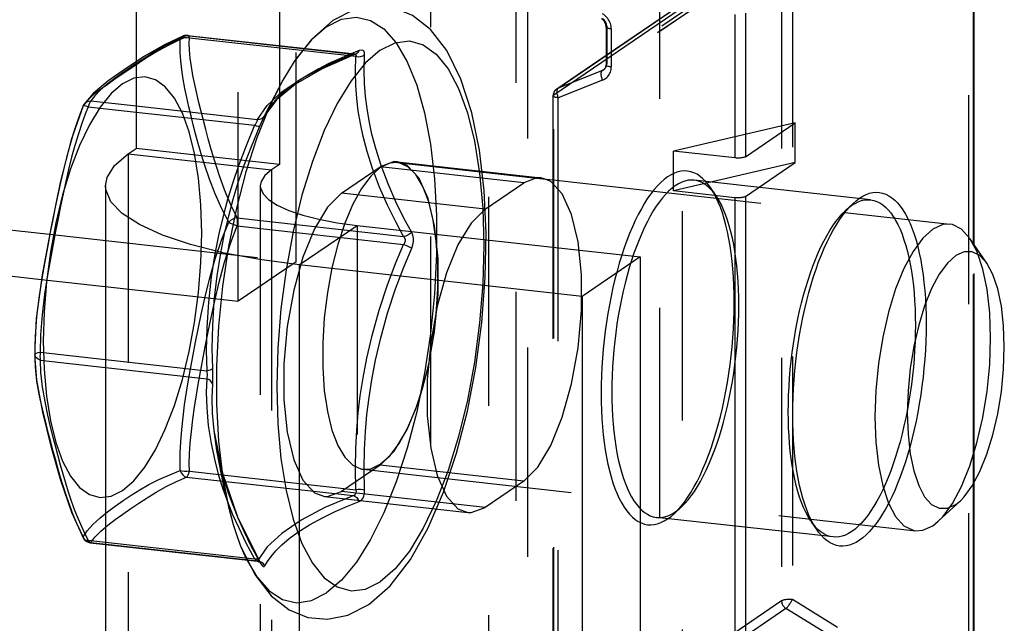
# Model space of a CAD drawing. Header units: inches. Extents: x 0 to 58.6, y -0.2 to 37.9.
# Tile 52 of 66: x 55.854 to 57.372, y 3.048 to 3.978. Entities that reach past the tile are written whole.
import ezdxf

# ---------------------------------------------------------------- set-up
doc = ezdxf.new("R2010")
doc.units = ezdxf.units.IN
doc.header["$LTSCALE"] = 3.224138
doc.header["$MEASUREMENT"] = 0
doc.linetypes.add('HIDDEN', pattern=[0.2, 0.1, -0.1])
doc.layers.get('0').update_dxf_attribs({"linetype": 'CONTINUOUS'})
doc.layers.add('DEFAULT_2', color=8, linetype='HIDDEN')

msp = doc.modelspace()

# ---------------------------------------------------------------- linework, layer by layer
at = {"color": 7, "linetype": 'CONTINUOUS'}
for p, q in [((57.3239, 3.6332), (57.3239, 4.3931)), ((57.3248, 3.6318), (57.3248, 4.3944)), ((56.2543, 4.3133), (56.2543, 3.7553)), ((56.956, 3.9864), (56.956, 3.7652)), ((56.9726, 3.9884), (56.9726, 3.7671)), ((56.7576, 3.9672), (56.7576, 3.9089)), ((56.7655, 3.964), (56.7655, 3.9056)), ((56.6815, 3.8716), (56.7576, 3.9235)), ((56.6835, 3.8726), (56.7576, 3.9232)), ((56.7552, 3.9022), (56.7519, 3.9)), ((56.7519, 3.9), (56.6835, 3.8726)), ((56.7523, 3.8851), (56.6839, 3.8578)), ((55.9669, 3.8647), (55.9525, 3.8474)), ((56.6759, 3.6275), (56.6759, 3.861)), ((56.6839, 3.6267), (56.6839, 3.8578)), ((55.9516, 3.8457), (55.9525, 3.8474)), ((55.9522, 3.8459), (55.9516, 3.8457)), ((55.9525, 3.8474), (55.9535, 3.8488)), ((55.9525, 3.8474), (55.9525, 3.8474)), ((55.9593, 3.8441), (56.0331, 3.8358)), ((55.9634, 3.853), (56.0331, 3.8453)), ((56.9726, 3.7671), (57.0491, 3.8193)), ((57.0491, 3.758), (57.0491, 3.8193)), ((56.2543, 3.7553), (56.0331, 3.7799)), ((56.0207, 3.7714), (56.2419, 3.7468)), ((56.956, 3.7652), (56.8614, 3.7757)), ((56.8614, 3.7144), (56.8614, 3.7757)), ((54.9584, 3.7522), (55.8998, 3.6474)), ((56.2543, 3.7553), (56.2419, 3.7468)), ((57.0491, 3.758), (56.8614, 3.7144)), ((56.9726, 3.7058), (57.0491, 3.758)), ((56.2419, 3.7468), (56.2419, 3.6979)), ((56.6522, 3.7349), (56.6307, 3.7269)), ((56.6503, 3.7342), (56.6759, 3.7313)), ((56.6572, 3.7347), (56.6522, 3.7349)), ((56.662, 3.7329), (56.6572, 3.7347)), ((56.571, 3.6862), (56.6307, 3.7269)), ((56.956, 3.7039), (56.8614, 3.7144)), ((56.956, 3.7039), (56.956, 2.4836)), ((56.9726, 3.7058), (56.9726, 2.4855)), ((57.1258, 3.6812), (57.2876, 3.6632)), ((56.2844, 3.6002), (56.3737, 3.6612)), ((56.3737, 3.6612), (56.8102, 3.6126)), ((57.3447, 3.6028), (57.3184, 3.6412)), ((56.8102, 3.6126), (56.7209, 3.5516)), ((56.8102, 3.6126), (56.8102, 2.5824)), ((55.8768, 3.4738), (55.8767, 3.4639)), ((55.8767, 3.4639), (55.8768, 3.4554)), ((55.8768, 3.4738), (55.8768, 3.4622)), ((55.8768, 3.4738), (55.8768, 3.4738)), ((55.8768, 3.4622), (55.8775, 3.4633)), ((55.8768, 3.4622), (55.8768, 3.4555)), ((55.8854, 3.4656), (55.9859, 3.4545)), ((55.8768, 3.4555), (55.8768, 3.4555)), ((55.8854, 3.4534), (55.9859, 3.4422)), ((57.3248, 2.8916), (57.3248, 3.2647)), ((57.3239, 2.8903), (57.3239, 3.2629)), ((57.3039, 3.2366), (57.2698, 3.2049)), ((57.2967, 3.2308), (57.3039, 3.2367)), ((57.0731, 3.2083), (57.2349, 3.1903)), ((57.2612, 3.198), (57.2698, 3.2049)), ((55.9593, 3.1757), (55.9859, 3.1727)), ((55.962, 3.1719), (55.9859, 3.1693))]:
    msp.add_line(p, q, dxfattribs=at)
at = {"color": 3, "linetype": 'CONTINUOUS'}
for p, q in [((56.0331, 4.3379), (56.0331, 3.7799)), ((56.0207, 3.7714), (56.0331, 3.7799)), ((55.9859, 3.7222), (55.9859, 2.692)), ((54.9584, 3.6813), (55.8874, 3.5778)), ((56.7209, 3.5516), (56.2844, 3.6002)), ((56.2844, 3.6002), (56.2844, 2.57)), ((56.7209, 3.5516), (56.7209, 2.5214))]:
    msp.add_line(p, q, dxfattribs=at)
at = {"color": 8, "linetype": 'HIDDEN'}
for p, q in [((57.1654, 3.7006), (56.8933, 3.7309)), ((57.1075, 3.1807), (56.8354, 3.211))]:
    msp.add_line(p, q, dxfattribs=at)
at = {"color": 7, "linetype": 'CONTINUOUS'}
for points in [[(56.7576, 3.9672), (56.7575, 3.9684), (56.7573, 3.9696), (56.7571, 3.9708), (56.7567, 3.972), (56.7562, 3.9732), (56.7556, 3.9744), (56.7549, 3.9755), (56.7542, 3.9765), (56.7533, 3.9775), (56.7524, 3.9784), (56.7514, 3.9792), (56.7504, 3.9799)], [(56.7655, 3.964), (56.7655, 3.9661), (56.7652, 3.9682), (56.7648, 3.9703), (56.7642, 3.9724), (56.7634, 3.9744), (56.7625, 3.9764), (56.7614, 3.9783), (56.7602, 3.9801), (56.7589, 3.9818), (56.7574, 3.9834), (56.7558, 3.9849), (56.7541, 3.9862), (56.7523, 3.9874)], [(56.7655, 3.964), (56.7643, 3.9641), (56.7632, 3.9643), (56.7621, 3.9645), (56.7611, 3.9648), (56.7603, 3.9651), (56.7595, 3.9654), (56.7589, 3.9657), (56.7583, 3.966), (56.7579, 3.9664), (56.7577, 3.9667), (56.7576, 3.9671), (56.7576, 3.9672)], [(56.0331, 3.9106), (56.0242, 3.9046), (56.0121, 3.8962), (56.0001, 3.8876), (55.9884, 3.8787), (55.9779, 3.8697), (55.9692, 3.8609), (55.9634, 3.853)], [(56.0331, 3.9135), (56.0167, 3.9027), (55.9895, 3.8834), (55.9669, 3.8647)], [(56.7523, 3.8851), (56.7541, 3.8859), (56.7558, 3.8869), (56.7574, 3.888), (56.7589, 3.8893), (56.7602, 3.8907), (56.7614, 3.8923), (56.7625, 3.8939), (56.7634, 3.8957), (56.7642, 3.8976), (56.7648, 3.8995), (56.7652, 3.9015), (56.7655, 3.9036), (56.7655, 3.9056)], [(56.7539, 3.901), (56.7548, 3.9017), (56.7556, 3.9026), (56.7562, 3.9035), (56.7567, 3.9045), (56.7571, 3.9055), (56.7573, 3.9066), (56.7575, 3.9077), (56.7576, 3.9089)], [(56.7576, 3.9089), (56.7576, 3.9088), (56.7577, 3.9084), (56.7579, 3.9081), (56.7583, 3.9077), (56.7589, 3.9074), (56.7595, 3.907), (56.7603, 3.9067), (56.7611, 3.9065), (56.7621, 3.9062), (56.7632, 3.906), (56.7643, 3.9058), (56.7655, 3.9056)], [(56.7523, 3.8851), (56.7518, 3.8863), (56.7514, 3.8876), (56.751, 3.8888), (56.7506, 3.8901), (56.7504, 3.8913), (56.7502, 3.8925), (56.7501, 3.8937), (56.75, 3.8948), (56.7501, 3.8958), (56.7502, 3.8968), (56.7504, 3.8976), (56.7507, 3.8984), (56.751, 3.899), (56.7514, 3.8995), (56.7519, 3.9)], [(56.7519, 3.9), (56.7528, 3.9004), (56.7536, 3.9008), (56.7539, 3.901)], [(56.6815, 3.8716), (56.6805, 3.8708), (56.6795, 3.8699), (56.6787, 3.869), (56.6779, 3.8679), (56.6773, 3.8668), (56.6768, 3.8656), (56.6764, 3.8643), (56.6761, 3.863), (56.676, 3.8617), (56.6759, 3.861)], [(56.6815, 3.8716), (56.6824, 3.8721), (56.6835, 3.8726)], [(56.6835, 3.8726), (56.683, 3.8722), (56.6826, 3.8717), (56.6822, 3.871), (56.682, 3.8703), (56.6818, 3.8694), (56.6817, 3.8685), (56.6816, 3.8675), (56.6816, 3.8664), (56.6818, 3.8652), (56.6819, 3.864), (56.6822, 3.8628), (56.6825, 3.8615), (56.6829, 3.8603), (56.6834, 3.859), (56.6839, 3.8578)], [(56.6839, 3.8578), (56.6827, 3.8579), (56.6816, 3.8581), (56.6805, 3.8583), (56.6795, 3.8586), (56.6786, 3.8589), (56.6779, 3.8592), (56.6772, 3.8595), (56.6767, 3.8598), (56.6763, 3.8602), (56.6761, 3.8605), (56.6759, 3.8609), (56.6759, 3.861)], [(55.9516, 3.8457), (55.9331, 3.7933), (55.9162, 3.7274), (55.9014, 3.6563), (55.8883, 3.5848), (55.8792, 3.5175), (55.8768, 3.4738)], [(55.9593, 3.8441), (55.9547, 3.8326), (55.9495, 3.8185), (55.944, 3.8023), (55.9387, 3.7846), (55.9337, 3.7662), (55.929, 3.7475), (55.9247, 3.7287), (55.9205, 3.7098), (55.9165, 3.6908), (55.9127, 3.6717), (55.9089, 3.6523), (55.905, 3.632), (55.9009, 3.6096), (55.8965, 3.5842), (55.8919, 3.5549), (55.8881, 3.5233), (55.8858, 3.4924), (55.8854, 3.4656)], [(55.9593, 3.8441), (55.9562, 3.8451), (55.9537, 3.8457), (55.9522, 3.8459)], [(55.9535, 3.8488), (55.9562, 3.8512), (55.9596, 3.8526), (55.9634, 3.853)], [(55.9634, 3.853), (55.9622, 3.8518), (55.961, 3.8497), (55.96, 3.8471), (55.9593, 3.8441)], [(56.9726, 3.7671), (56.972, 3.7668), (56.9714, 3.7665), (56.9706, 3.7662), (56.9696, 3.7659), (56.9686, 3.7657), (56.9675, 3.7655), (56.9664, 3.7653), (56.9651, 3.7652), (56.9639, 3.765), (56.9626, 3.765), (56.9612, 3.7649), (56.9599, 3.7649), (56.9586, 3.765), (56.9573, 3.7651), (56.956, 3.7652)], [(56.2419, 3.7468), (56.2314, 3.7379), (56.2257, 3.7286), (56.2245, 3.7222)], [(56.2245, 3.7222), (56.2248, 3.7192), (56.2287, 3.7099), (56.2374, 3.7009), (56.2507, 3.6922), (56.2683, 3.6842), (56.2899, 3.6769), (56.315, 3.6706), (56.3432, 3.6653), (56.3737, 3.6612)], [(56.9726, 3.7058), (56.972, 3.7055), (56.9714, 3.7052), (56.9706, 3.7049), (56.9696, 3.7046), (56.9686, 3.7044), (56.9675, 3.7042), (56.9664, 3.704), (56.9651, 3.7038), (56.9639, 3.7037), (56.9626, 3.7037), (56.9612, 3.7036), (56.9599, 3.7036), (56.9586, 3.7037), (56.9573, 3.7038), (56.956, 3.7039)], [(57.1384, 3.695), (57.143, 3.6991), (57.1483, 3.703), (57.1535, 3.7062), (57.1587, 3.7087), (57.1638, 3.7106), (57.1689, 3.7117), (57.174, 3.7122), (57.179, 3.7119), (57.1839, 3.7109), (57.1888, 3.7093), (57.1935, 3.7069), (57.1981, 3.7039), (57.2026, 3.7002), (57.207, 3.6958), (57.2112, 3.6907), (57.2152, 3.685), (57.2191, 3.6787), (57.2227, 3.6718), (57.2234, 3.6704)], [(57.0455, 3.3692), (57.0456, 3.3826), (57.046, 3.3962), (57.0467, 3.4099), (57.0476, 3.4237), (57.0488, 3.4375), (57.0502, 3.4513), (57.0519, 3.4651), (57.0538, 3.4788), (57.056, 3.4925), (57.0584, 3.506), (57.061, 3.5193), (57.0639, 3.5324), (57.067, 3.5453), (57.0703, 3.5579), (57.0738, 3.5702), (57.0775, 3.5821), (57.0813, 3.5937), (57.0853, 3.6049), (57.0895, 3.6157), (57.0939, 3.626), (57.0984, 3.6358), (57.103, 3.6452), (57.1077, 3.654), (57.1126, 3.6622), (57.1175, 3.6699), (57.1225, 3.677), (57.1276, 3.6835), (57.1327, 3.6893), (57.1384, 3.695)], [(57.1325, 3.6891), (57.1364, 3.6921), (57.1414, 3.6951), (57.1463, 3.6975), (57.1513, 3.6993), (57.1561, 3.7004), (57.161, 3.7008), (57.1654, 3.7006)], [(57.1654, 3.7006), (57.1705, 3.6996), (57.1751, 3.698), (57.1796, 3.6958), (57.184, 3.6929), (57.1883, 3.6894), (57.1924, 3.6852), (57.1964, 3.6804), (57.2003, 3.6749), (57.2016, 3.6728)], [(56.571, 3.6862), (56.5495, 3.6648), (56.5364, 3.6431)], [(57.2876, 3.6632), (57.2766, 3.6625), (57.2612, 3.6555)], [(57.3184, 3.6412), (57.3057, 3.6553), (57.2916, 3.6625), (57.2876, 3.6632)], [(57.2612, 3.6555), (57.2459, 3.6416), (57.2309, 3.6211), (57.2168, 3.5947), (57.204, 3.5631), (57.193, 3.5274), (57.1841, 3.4886), (57.1775, 3.448), (57.1734, 3.4066), (57.1721, 3.3659), (57.1734, 3.3271), (57.1775, 3.2913), (57.1841, 3.2596), (57.193, 3.233), (57.204, 3.2123), (57.2168, 3.1981), (57.2309, 3.191), (57.2349, 3.1903)], [(57.2967, 3.6147), (57.2838, 3.6031), (57.2713, 3.5859), (57.2594, 3.5637), (57.2487, 3.5373), (57.2395, 3.5073), (57.232, 3.4747), (57.2264, 3.4406), (57.2231, 3.4059), (57.2219, 3.3718), (57.2231, 3.3392), (57.2264, 3.3091), (57.232, 3.2825), (57.2395, 3.2602), (57.2487, 3.2428), (57.2594, 3.231), (57.2713, 3.2249), (57.2838, 3.2249), (57.2967, 3.2308)], [(57.3447, 3.6028), (57.334, 3.6146), (57.3222, 3.6206), (57.3096, 3.6206), (57.2967, 3.6147)], [(57.3039, 3.2367), (57.3096, 3.2425), (57.3222, 3.2596), (57.334, 3.2818), (57.3447, 3.3083), (57.354, 3.3383), (57.3615, 3.3708), (57.367, 3.405), (57.3704, 3.4397), (57.3715, 3.4738), (57.3704, 3.5064), (57.367, 3.5365), (57.3615, 3.5631), (57.354, 3.5854), (57.3447, 3.6028)], [(55.8854, 3.4534), (55.882, 3.4548), (55.8793, 3.4568), (55.8775, 3.4594), (55.8768, 3.4622)], [(55.8775, 3.4633), (55.8793, 3.4643), (55.882, 3.4651), (55.8854, 3.4656)], [(55.8854, 3.4656), (55.885, 3.4624), (55.8848, 3.4591), (55.885, 3.456), (55.8854, 3.4534)], [(55.8768, 3.4554), (55.8793, 3.4223), (55.8886, 3.373), (55.9017, 3.3207), (55.9164, 3.2684), (55.9334, 3.2192), (55.9522, 3.1786)], [(55.8854, 3.4534), (55.8859, 3.4342), (55.8882, 3.412), (55.8921, 3.3894), (55.8965, 3.3686), (55.9008, 3.3505), (55.9048, 3.3344), (55.9086, 3.3198), (55.9123, 3.3059), (55.9161, 3.2921), (55.92, 3.2783), (55.9241, 3.2644), (55.9285, 3.2504), (55.9332, 3.2363), (55.9383, 3.2222), (55.9437, 3.2085), (55.9493, 3.1958), (55.9546, 3.1846), (55.9593, 3.1757)], [(57.0824, 3.192), (57.0813, 3.1936), (57.0775, 3.1999), (57.0738, 3.2069), (57.0703, 3.2144), (57.067, 3.2225), (57.0639, 3.2312), (57.061, 3.2404), (57.0584, 3.2501), (57.056, 3.2603), (57.0538, 3.2709), (57.0519, 3.282), (57.0502, 3.2935), (57.0488, 3.3054), (57.0476, 3.3176), (57.0467, 3.3301), (57.046, 3.3429), (57.0456, 3.356), (57.0455, 3.3692)], [(57.1075, 3.1807), (57.1024, 3.1817), (57.0978, 3.1832), (57.0933, 3.1855), (57.0889, 3.1884), (57.0846, 3.1919), (57.0804, 3.1961), (57.0779, 3.1991)], [(57.1707, 3.1974), (57.1689, 3.1951), (57.1638, 3.1893), (57.1587, 3.1841), (57.1535, 3.1795), (57.1483, 3.1756), (57.143, 3.1724), (57.1379, 3.1699), (57.1327, 3.1681), (57.1276, 3.1669), (57.1225, 3.1665), (57.1175, 3.1667), (57.1126, 3.1677), (57.1077, 3.1694), (57.103, 3.1717), (57.0984, 3.1748), (57.0939, 3.1785), (57.0895, 3.1829), (57.0853, 3.1879), (57.0824, 3.192)], [(57.1489, 3.1998), (57.1463, 3.1973), (57.1414, 3.1929), (57.1364, 3.1892), (57.1315, 3.1862), (57.1265, 3.1837), (57.1216, 3.182), (57.1167, 3.1809), (57.1119, 3.1805), (57.1075, 3.1807)], [(57.2349, 3.1903), (57.2459, 3.191), (57.2612, 3.198)], [(55.9522, 3.1786), (55.9537, 3.1769), (55.9562, 3.1759), (55.9593, 3.1757)], [(55.9522, 3.1786), (55.9532, 3.177), (55.9559, 3.1743), (55.9593, 3.1725), (55.962, 3.1719)], [(55.9593, 3.1757), (55.96, 3.1736), (55.961, 3.1724), (55.962, 3.1719)]]:
    msp.add_lwpolyline(points, dxfattribs=at)
at = {"color": 3, "linetype": 'CONTINUOUS'}
for points in [[(55.9859, 3.7222), (55.9882, 3.7351), (55.9997, 3.7536), (56.0207, 3.7714)], [(56.2844, 3.6002), (56.2232, 3.6085), (56.167, 3.619), (56.1167, 3.6317), (56.0736, 3.6462), (56.0383, 3.6623), (56.0117, 3.6795), (55.9943, 3.6977), (55.9864, 3.7163), (55.9859, 3.7222)]]:
    msp.add_lwpolyline(points, dxfattribs=at)
at = {"layer": 'DEFAULT_2', "color": 8, "linetype": 'HIDDEN'}
for p, q in [((56.5766, 2.738), (56.5766, 4.8843)), ((57.3168, 2.8948), (57.3168, 4.3977)), ((56.875, 4.3277), (56.875, 2.6161)), ((56.8403, 2.5668), (56.8403, 4.3025)), ((57.1098, 4.2082), (56.7585, 3.9685)), ((57.1098, 4.1499), (56.7585, 3.9102)), ((57.1051, 4.1407), (56.7539, 3.901)), ((57.1032, 4.1396), (56.7552, 3.9022)), ((56.6769, 3.8624), (57.0282, 4.102)), ((56.7576, 3.9232), (57.0348, 4.1123)), ((56.7576, 3.9235), (57.0328, 4.1112)), ((57.0282, 4.102), (57.0282, 3.0822)), ((57.0448, 4.104), (57.0448, 3.0841)), ((56.2797, 3.6051), (56.2797, 4.0834)), ((56.7585, 3.9685), (56.7585, 3.9102)), ((56.1063, 3.9533), (56.1063, 3.9533)), ((56.111, 3.9537), (56.3676, 3.9252)), ((56.1124, 3.9542), (56.3702, 3.9255)), ((56.1152, 3.9504), (56.3717, 3.9219)), ((56.3722, 3.9255), (56.3722, 3.9255)), ((56.2767, 3.9138), (56.2591, 3.8851)), ((56.6769, 2.8425), (56.6769, 3.8624)), ((55.9516, 3.8456), (55.9525, 3.8474)), ((55.9516, 3.8457), (55.9516, 3.8456)), ((56.0331, 3.8453), (56.22, 3.8245)), ((56.0331, 3.8358), (56.2158, 3.8155)), ((56.2311, 3.8305), (56.2313, 3.8308)), ((56.2313, 3.8308), (56.2313, 3.8308)), ((56.2255, 3.8185), (56.2233, 3.8136)), ((56.2279, 3.8237), (56.2255, 3.8185)), ((57.0491, 3.8193), (56.8614, 3.7757)), ((56.6307, 3.7269), (56.4095, 3.7515)), ((56.4358, 3.7581), (56.6503, 3.7342)), ((56.436, 3.7593), (56.6572, 3.7347)), ((56.2245, 3.7222), (56.2245, 2.692)), ((56.6759, 3.7313), (57.1258, 3.6812)), ((56.9272, 3.7067), (56.9184, 3.7195)), ((56.571, 3.6862), (56.3498, 3.7108)), ((56.2419, 3.6979), (56.2419, 2.7166)), ((57.127, 3.6845), (57.1384, 3.695)), ((56.189, 3.6727), (56.4455, 3.6442)), ((56.189, 3.6605), (56.4455, 3.6319)), ((56.3737, 3.6612), (56.3737, 2.631)), ((55.8998, 3.6474), (56.2797, 3.6051)), ((56.5714, 3.5807), (56.5727, 3.649)), ((57.3239, 3.2629), (57.3239, 3.6332)), ((57.3248, 3.2647), (57.3248, 3.6318)), ((56.6759, 2.8412), (56.6759, 3.6275)), ((56.6839, 2.838), (56.6839, 3.6267)), ((56.2797, 3.6051), (56.1903, 3.5441)), ((55.9859, 3.4545), (56.142, 3.4371)), ((55.9859, 3.4422), (56.142, 3.4248)), ((56.1529, 3.345), (56.1529, 3.345)), ((56.1152, 3.282), (56.3717, 3.2535)), ((56.3832, 3.2851), (57.0731, 3.2083)), ((56.6307, 3.267), (56.4095, 3.2916)), ((56.111, 3.2731), (56.3676, 3.2445)), ((56.6307, 3.267), (56.571, 3.2262)), ((56.571, 3.2262), (56.3498, 3.2509)), ((56.3233, 3.2431), (56.5445, 3.2184)), ((56.8738, 3.2271), (56.8624, 3.2165)), ((56.8624, 3.2165), (56.8681, 3.2222)), ((56.8681, 3.2222), (56.8732, 3.2281)), ((57.0736, 3.2049), (57.0824, 3.192)), ((55.9516, 3.1809), (55.9522, 3.1786)), ((55.9859, 3.1727), (56.2158, 3.1471)), ((55.9634, 3.1724), (56.22, 3.1438)), ((55.9859, 3.1693), (56.2198, 3.1432)), ((56.2228, 3.1444), (56.2233, 3.1426)), ((56.2248, 3.1413), (56.225, 3.1411)), ((57.0282, 3.0822), (56.6769, 2.8425)), ((57.1143, 3.0414), (57.0448, 3.0841)), ((57.0348, 3.0704), (56.6835, 2.8308)), ((57.1043, 3.0277), (57.0348, 3.0704))]:
    msp.add_line(p, q, dxfattribs=at)
at = {"layer": 'DEFAULT_2', "linetype": 'HIDDEN'}
for p, q in [((56.6364, 4.7623), (56.6364, 2.6161)), ((56.6191, 2.5914), (56.6191, 4.7377)), ((56.4872, 2.677), (56.4872, 4.6478)), ((56.1903, 3.5441), (56.1903, 4.0224)), ((56.0207, 3.7714), (56.0207, 2.7412)), ((56.3498, 3.7108), (56.4095, 3.7515)), ((55.8874, 3.5778), (56.1903, 3.5441)), ((56.4832, 3.4413), (56.4933, 3.4972)), ((56.4095, 3.2916), (56.3498, 3.2509))]:
    msp.add_line(p, q, dxfattribs=at)
at = {"layer": 'DEFAULT_2', "color": 8, "linetype": 'HIDDEN'}
for points in [[(56.5727, 3.649), (56.5697, 3.7149), (56.5625, 3.7772), (56.5507, 3.8348), (56.5339, 3.8867), (56.5121, 3.9306), (56.4868, 3.9632), (56.4594, 3.9847), (56.4304, 3.9965), (56.4001, 3.9995), (56.3687, 3.9933), (56.3365, 3.9769)], [(56.3267, 3.9672), (56.3498, 3.979), (56.3726, 3.9823), (56.3944, 3.9773), (56.4151, 3.964), (56.434, 3.9426), (56.451, 3.9135), (56.4656, 3.8773), (56.4777, 3.8346), (56.4869, 3.7863), (56.4932, 3.7332), (56.4964, 3.6764), (56.4964, 3.6168), (56.4932, 3.5556), (56.4869, 3.494), (56.4777, 3.4331), (56.4656, 3.3739), (56.451, 3.3177), (56.434, 3.2655), (56.4151, 3.2182), (56.3944, 3.1768), (56.3726, 3.1419), (56.3498, 3.1143), (56.3267, 3.0944)], [(56.7585, 3.9685), (56.7585, 3.9696), (56.7583, 3.9706), (56.7581, 3.9717), (56.7578, 3.9727), (56.7574, 3.9738), (56.757, 3.9747), (56.7564, 3.9757), (56.7558, 3.9766), (56.7552, 3.9775), (56.7544, 3.9783), (56.7536, 3.979), (56.7528, 3.9797), (56.7519, 3.9803)], [(56.3365, 3.9769), (56.3035, 3.9479), (56.2767, 3.9138)], [(56.3267, 3.9672), (56.3035, 3.9474), (56.2808, 3.9197), (56.2767, 3.9138)], [(56.7576, 3.9672), (56.7576, 3.9675), (56.7578, 3.9678), (56.7581, 3.9682), (56.7585, 3.9685)], [(56.1012, 3.9476), (56.0843, 3.9397), (56.0673, 3.9305), (56.0518, 3.9211), (56.0377, 3.9119), (56.0247, 3.9032), (56.0124, 3.8947), (56.0003, 3.8865), (55.9882, 3.8781), (55.9766, 3.8697), (55.966, 3.8613), (55.9574, 3.853), (55.9516, 3.8455)], [(56.111, 3.9537), (56.0948, 3.9467), (56.0783, 3.9384), (56.0632, 3.9298), (56.0494, 3.9213), (56.0365, 3.9129), (56.0331, 3.9106)], [(56.1063, 3.9533), (56.0766, 3.9397), (56.0459, 3.9219), (56.0331, 3.9135)], [(56.176, 3.6663), (56.1651, 3.6866), (56.1548, 3.7096), (56.146, 3.7325), (56.139, 3.7534), (56.1335, 3.7716), (56.1289, 3.7876), (56.1248, 3.8023), (56.1212, 3.8162), (56.1177, 3.8301), (56.1143, 3.8441), (56.1111, 3.8582), (56.1082, 3.8724), (56.1056, 3.8867), (56.1035, 3.901), (56.102, 3.9148), (56.1011, 3.9276), (56.1009, 3.9388), (56.1012, 3.9476)], [(56.1063, 3.9533), (56.105, 3.9527), (56.1027, 3.9506), (56.1012, 3.9477)], [(56.1012, 3.9477), (56.1041, 3.9495), (56.1076, 3.9507), (56.1114, 3.951), (56.1152, 3.9504)], [(56.1063, 3.9533), (56.1088, 3.954), (56.1115, 3.9542), (56.1124, 3.9542)], [(56.111, 3.9537), (56.1079, 3.9538), (56.1063, 3.9533)], [(56.1124, 3.9542), (56.1123, 3.9542), (56.111, 3.9537)], [(56.1152, 3.9504), (56.1144, 3.9525), (56.1134, 3.9537), (56.1124, 3.9542)], [(56.189, 3.6727), (56.1789, 3.693), (56.1692, 3.716), (56.161, 3.7391), (56.1542, 3.7601), (56.1489, 3.7784), (56.1444, 3.7945), (56.1404, 3.8091), (56.1367, 3.823), (56.1332, 3.8368), (56.1297, 3.8506), (56.1265, 3.8644), (56.1234, 3.8782), (56.1207, 3.8921), (56.1184, 3.9059), (56.1166, 3.9192), (56.1156, 3.9314), (56.1151, 3.942), (56.1152, 3.9504)], [(56.4095, 3.9314), (56.4322, 3.9427), (56.4545, 3.9455), (56.4758, 3.9396), (56.4958, 3.9252), (56.5141, 3.9026), (56.5302, 3.8723), (56.5438, 3.8348), (56.5548, 3.7909), (56.5627, 3.7416), (56.5676, 3.6878)], [(56.22, 3.8245), (56.2351, 3.846), (56.2576, 3.867), (56.2874, 3.8873), (56.3242, 3.9068), (56.3676, 3.9252)], [(56.3721, 3.9255), (56.32, 3.9028), (56.279, 3.8791), (56.2495, 3.855), (56.2313, 3.8308)], [(56.377, 3.9306), (56.3622, 3.9247), (56.3467, 3.9181), (56.3304, 3.9106), (56.3138, 3.9022), (56.2976, 3.893), (56.2825, 3.8834)], [(56.4095, 3.9314), (56.3868, 3.9117), (56.3645, 3.8841), (56.3432, 3.8491), (56.3232, 3.8074), (56.3049, 3.7599), (56.2888, 3.7076)], [(56.3721, 3.9255), (56.3705, 3.9251), (56.3676, 3.9252)], [(56.3676, 3.9252), (56.3696, 3.9255), (56.3703, 3.9254)], [(56.3722, 3.9255), (56.3722, 3.9255), (56.3716, 3.9254), (56.3703, 3.9254)], [(56.3703, 3.9254), (56.371, 3.9253), (56.3719, 3.9246), (56.3721, 3.9234), (56.3717, 3.9219)], [(56.4455, 3.6442), (56.4333, 3.6666), (56.4207, 3.6921), (56.4084, 3.7203), (56.3977, 3.749), (56.3893, 3.7752), (56.3833, 3.7981), (56.3789, 3.8185), (56.3756, 3.8378), (56.3732, 3.857), (56.3717, 3.8771), (56.3711, 3.8987), (56.3717, 3.9219)], [(56.3717, 3.9219), (56.3753, 3.9213), (56.379, 3.9214), (56.3824, 3.9224), (56.3852, 3.9241)], [(56.377, 3.9306), (56.3755, 3.9279), (56.3732, 3.926), (56.3722, 3.9255)], [(56.3852, 3.924), (56.385, 3.9273), (56.3841, 3.9296), (56.3824, 3.9309), (56.38, 3.9313), (56.377, 3.9306)], [(56.458, 3.6503), (56.4459, 3.6724), (56.4335, 3.6975), (56.4214, 3.7253), (56.4108, 3.7536), (56.4026, 3.7795), (56.3966, 3.802), (56.3923, 3.8222), (56.3891, 3.8412), (56.3867, 3.8601), (56.3851, 3.8799), (56.3845, 3.9012), (56.3852, 3.924)], [(56.7539, 3.901), (56.7544, 3.9014), (56.7552, 3.902), (56.7558, 3.9028), (56.7564, 3.9035), (56.757, 3.9044), (56.7574, 3.9052), (56.7578, 3.9062), (56.7581, 3.9072), (56.7583, 3.9082), (56.7585, 3.9092), (56.7585, 3.9102)], [(56.7585, 3.9102), (56.7581, 3.9099), (56.7578, 3.9095), (56.7576, 3.9091), (56.7576, 3.9089)], [(56.1342, 3.6492), (56.133, 3.693), (56.1292, 3.7342), (56.1232, 3.7719), (56.1148, 3.8055), (56.1044, 3.8342), (56.092, 3.8574), (56.0781, 3.8747), (56.0628, 3.8857), (56.0464, 3.8901), (56.0294, 3.888), (56.012, 3.8794), (55.9946, 3.8643), (55.9776, 3.8432), (55.9613, 3.8164), (55.946, 3.7845), (55.932, 3.7482), (55.9197, 3.7082), (55.9092, 3.6652), (55.9009, 3.6203), (55.8948, 3.5742), (55.8911, 3.528), (55.8898, 3.4825)], [(56.2591, 3.8851), (56.2383, 3.8434), (56.2194, 3.7961), (56.2024, 3.7439), (56.1877, 3.6877), (56.1757, 3.6286), (56.1664, 3.5676), (56.1602, 3.506), (56.157, 3.4448), (56.157, 3.3853), (56.1602, 3.3284), (56.1664, 3.2753), (56.1757, 3.227), (56.1828, 3.2001)], [(56.2591, 3.8851), (56.2325, 3.8336), (56.2279, 3.8237)], [(56.2825, 3.8834), (56.2667, 3.8717), (56.2537, 3.8602), (56.2438, 3.8495), (56.2366, 3.8399), (56.2315, 3.8313)], [(56.6769, 3.8624), (56.6769, 3.8636), (56.6771, 3.8648), (56.6774, 3.866), (56.6778, 3.8671), (56.6784, 3.8681), (56.679, 3.8691), (56.6797, 3.87), (56.6805, 3.8708), (56.6815, 3.8716)], [(56.6759, 3.861), (56.676, 3.8613), (56.6761, 3.8616), (56.6764, 3.862), (56.6769, 3.8624)], [(55.9516, 3.8455), (55.9469, 3.8338), (55.9416, 3.8192), (55.9361, 3.8025), (55.9307, 3.7844), (55.9256, 3.7656), (55.921, 3.7466), (55.9166, 3.7275), (55.9125, 3.7084), (55.9085, 3.6892), (55.9046, 3.67), (55.9008, 3.6506), (55.8969, 3.6302), (55.8927, 3.6078), (55.8882, 3.5822), (55.8836, 3.5528), (55.8796, 3.5209), (55.8772, 3.4896), (55.8768, 3.4738)], [(56.22, 3.8245), (56.2236, 3.8248), (56.2268, 3.8262), (56.2296, 3.8284), (56.2313, 3.8308)], [(56.23, 3.8282), (56.2291, 3.8264), (56.2279, 3.8237)], [(56.2315, 3.8313), (56.2305, 3.8293), (56.23, 3.8281)], [(56.2304, 3.829), (56.231, 3.8303), (56.2311, 3.8305)], [(56.2158, 3.8155), (56.2025, 3.7839), (56.1914, 3.7545), (56.1821, 3.7273), (56.1742, 3.7012), (56.1672, 3.6753), (56.1607, 3.6479), (56.1546, 3.6173), (56.149, 3.5819), (56.1446, 3.5427), (56.142, 3.5035), (56.1413, 3.4681), (56.142, 3.4371)], [(56.2233, 3.8136), (56.2102, 3.7825), (56.1993, 3.7535), (56.1901, 3.7266), (56.1823, 3.701), (56.1754, 3.6754), (56.169, 3.6484), (56.163, 3.6182), (56.1575, 3.5834), (56.1531, 3.5447), (56.1506, 3.5061), (56.1499, 3.4711), (56.1506, 3.4405)], [(56.2158, 3.8155), (56.2174, 3.8179), (56.2187, 3.82), (56.2195, 3.8219), (56.22, 3.8234), (56.22, 3.8245)], [(56.2233, 3.8136), (56.2227, 3.8135), (56.2211, 3.8137), (56.2188, 3.8144), (56.2158, 3.8155)], [(56.4095, 3.7503), (56.3948, 3.7372), (56.3806, 3.7182), (56.3671, 3.6938), (56.3547, 3.6647)], [(56.4358, 3.7581), (56.4242, 3.7572), (56.4095, 3.7503)], [(56.4095, 3.2929), (56.4242, 3.306), (56.4384, 3.325), (56.4519, 3.3494), (56.4642, 3.3784), (56.4751, 3.4114), (56.4841, 3.4474), (56.4911, 3.4854), (56.4959, 3.5244), (56.4983, 3.5633), (56.4983, 3.6011), (56.4959, 3.6367), (56.4911, 3.6692), (56.4841, 3.6976), (56.4751, 3.7212), (56.4642, 3.7394), (56.4519, 3.7517), (56.4384, 3.7577), (56.4358, 3.7581)], [(56.9184, 3.7195), (56.9154, 3.7237), (56.9112, 3.7287), (56.9069, 3.7331), (56.9024, 3.7368), (56.8978, 3.7399), (56.893, 3.7422), (56.8882, 3.7439), (56.8833, 3.7448), (56.8783, 3.7451), (56.8732, 3.7447), (56.8681, 3.7435), (56.8629, 3.7417), (56.8577, 3.7392), (56.8525, 3.7359), (56.8473, 3.732), (56.8421, 3.7275), (56.837, 3.7223), (56.8318, 3.7164), (56.8268, 3.7099), (56.8217, 3.7029), (56.8168, 3.6952), (56.812, 3.6869), (56.8073, 3.6781), (56.8026, 3.6688), (56.7982, 3.6589), (56.7938, 3.6486), (56.7896, 3.6378), (56.7856, 3.6266), (56.7817, 3.6151), (56.778, 3.6031), (56.7745, 3.5908), (56.7712, 3.5782), (56.7682, 3.5653), (56.7653, 3.5522), (56.7627, 3.5389), (56.7603, 3.5254), (56.7581, 3.5118), (56.7561, 3.4981), (56.7545, 3.4843), (56.753, 3.4704), (56.7519, 3.4566), (56.7509, 3.4428), (56.7503, 3.4291), (56.7499, 3.4156), (56.7498, 3.4022)], [(56.6901, 3.7096), (56.6724, 3.729), (56.662, 3.7329)], [(56.8933, 3.7309), (56.8889, 3.7311), (56.8841, 3.7307), (56.8792, 3.7296), (56.8743, 3.7278), (56.8693, 3.7254), (56.8643, 3.7224), (56.8594, 3.7186), (56.8544, 3.7143), (56.8495, 3.7093), (56.8446, 3.7038), (56.8398, 3.6976), (56.835, 3.6908), (56.8303, 3.6835), (56.8257, 3.6756), (56.8212, 3.6672), (56.8168, 3.6583), (56.8125, 3.6489), (56.8084, 3.6391), (56.8044, 3.6288), (56.8005, 3.6181), (56.7968, 3.6071), (56.7933, 3.5957), (56.79, 3.584), (56.7869, 3.572), (56.7839, 3.5597), (56.7812, 3.5472), (56.7787, 3.5345), (56.7764, 3.5216), (56.7743, 3.5086), (56.7725, 3.4955), (56.7709, 3.4824), (56.7695, 3.4692), (56.7684, 3.456), (56.7675, 3.4429), (56.7669, 3.4298), (56.7665, 3.4169), (56.7664, 3.4041)], [(56.9272, 3.7067), (56.9243, 3.7107), (56.9203, 3.7155), (56.9162, 3.7197), (56.9119, 3.7232), (56.9075, 3.7261), (56.903, 3.7283), (56.8984, 3.7299), (56.8933, 3.7309)], [(56.9233, 3.7117), (56.9195, 3.718), (56.9184, 3.7195)], [(56.2888, 3.7076), (56.2751, 3.6515), (56.2642, 3.5927), (56.2563, 3.5325), (56.2514, 3.4721), (56.2498, 3.4126), (56.2514, 3.3554), (56.2563, 3.3016), (56.2642, 3.2523), (56.2751, 3.2084), (56.2888, 3.1709), (56.3049, 3.1405), (56.3232, 3.1179), (56.3432, 3.1036), (56.3645, 3.0977), (56.3868, 3.1005), (56.4095, 3.1118)], [(56.7197, 3.5854), (56.7145, 3.6357), (56.7045, 3.6779), (56.6901, 3.7096)], [(56.9305, 3.6972), (56.927, 3.7047), (56.9233, 3.7117)], [(56.9319, 3.6992), (56.9282, 3.7052), (56.9272, 3.7067)], [(56.9553, 3.5424), (56.9551, 3.5556), (56.9547, 3.5686), (56.9541, 3.5814), (56.9532, 3.594), (56.952, 3.6062), (56.9506, 3.6181), (56.9489, 3.6295), (56.947, 3.6406), (56.9448, 3.6513), (56.9424, 3.6615), (56.9397, 3.6712), (56.9369, 3.6804), (56.9338, 3.6891), (56.9305, 3.6972)], [(56.9623, 3.5378), (56.9622, 3.5504), (56.9618, 3.5628), (56.9612, 3.575), (56.9603, 3.587), (56.9592, 3.5986), (56.9578, 3.61), (56.9562, 3.6209), (56.9544, 3.6315), (56.9523, 3.6417), (56.95, 3.6514), (56.9475, 3.6606), (56.9448, 3.6694), (56.9418, 3.6777), (56.9387, 3.6854), (56.9354, 3.6926), (56.9319, 3.6992)], [(57.127, 3.6845), (57.1315, 3.6883), (57.1325, 3.6891)], [(56.5676, 3.6878), (56.5692, 3.6305), (56.5676, 3.5711), (56.5627, 3.5107), (56.5548, 3.4505), (56.5438, 3.3917), (56.5302, 3.3356), (56.5141, 3.2832)], [(57.0384, 3.3738), (57.0386, 3.3866), (57.0389, 3.3995), (57.0396, 3.4126), (57.0404, 3.4257), (57.0416, 3.4389), (57.0429, 3.4521), (57.0445, 3.4652), (57.0464, 3.4783), (57.0485, 3.4913), (57.0508, 3.5042), (57.0533, 3.5169), (57.056, 3.5294), (57.0589, 3.5417), (57.0621, 3.5537), (57.0654, 3.5654), (57.0689, 3.5768), (57.0726, 3.5878), (57.0764, 3.5985), (57.0804, 3.6088), (57.0846, 3.6186), (57.0889, 3.628), (57.0933, 3.6369), (57.0978, 3.6453), (57.1024, 3.6532), (57.1071, 3.6605), (57.1119, 3.6673), (57.1167, 3.6735), (57.1216, 3.679), (57.127, 3.6845)], [(56.1012, 3.283), (56.1009, 3.2953), (56.1011, 3.3104), (56.1019, 3.3276), (56.1033, 3.3462), (56.1054, 3.3653), (56.1079, 3.3846), (56.1107, 3.4038), (56.1139, 3.4231), (56.1173, 3.4423), (56.1208, 3.4615), (56.1246, 3.4809), (56.1287, 3.5013), (56.1334, 3.5237), (56.1391, 3.5491), (56.1462, 3.5783), (56.1551, 3.6097), (56.1654, 3.6401), (56.176, 3.6663)], [(56.1152, 3.282), (56.1151, 3.294), (56.1155, 3.3087), (56.1166, 3.3254), (56.1182, 3.3434), (56.1204, 3.3622), (56.1231, 3.3811), (56.1261, 3.4), (56.1293, 3.4191), (56.1328, 3.4381), (56.1364, 3.4573), (56.1401, 3.4766), (56.1442, 3.497), (56.1488, 3.5193), (56.1543, 3.5446), (56.1611, 3.5736), (56.1695, 3.6047), (56.1791, 3.6347), (56.189, 3.6605)], [(56.189, 3.6727), (56.1855, 3.6721), (56.182, 3.6708), (56.1787, 3.6688), (56.176, 3.6663)], [(56.176, 3.6663), (56.1787, 3.6648), (56.182, 3.6633), (56.1855, 3.6618), (56.189, 3.6605)], [(56.189, 3.6605), (56.1895, 3.6637), (56.1896, 3.667), (56.1895, 3.6701), (56.189, 3.6727)], [(56.3547, 3.6647), (56.3439, 3.6318), (56.3349, 3.5958), (56.3279, 3.5578), (56.3231, 3.5188), (56.3207, 3.4799), (56.3207, 3.4421), (56.3231, 3.4065), (56.3279, 3.374), (56.3349, 3.3456), (56.3439, 3.3219), (56.3547, 3.3037), (56.3671, 3.2915), (56.3806, 3.2855), (56.3832, 3.2851)], [(57.2016, 3.6728), (57.2039, 3.6689), (57.2074, 3.6623), (57.2108, 3.6551), (57.2139, 3.6474), (57.2168, 3.6391), (57.2196, 3.6303), (57.2221, 3.6211), (57.2244, 3.6114), (57.2265, 3.6012), (57.2283, 3.5906), (57.2299, 3.5797), (57.2313, 3.5683), (57.2324, 3.5567), (57.2333, 3.5447), (57.2339, 3.5325), (57.2343, 3.5201), (57.2344, 3.5075)], [(57.2234, 3.6704), (57.2262, 3.6643), (57.2295, 3.6561), (57.2326, 3.6475), (57.2355, 3.6383), (57.2381, 3.6286), (57.2405, 3.6184), (57.2427, 3.6077), (57.2446, 3.5966), (57.2463, 3.5851), (57.2477, 3.5733), (57.2489, 3.561), (57.2498, 3.5485), (57.2505, 3.5357), (57.2509, 3.5226), (57.251, 3.5094)], [(55.8898, 3.4825), (55.8911, 3.4387), (55.8948, 3.3976), (55.9009, 3.3598), (55.9092, 3.3262), (55.9197, 3.2976), (55.932, 3.2743), (55.946, 3.2571), (55.9613, 3.2461), (55.9776, 3.2416), (55.9946, 3.2437), (56.012, 3.2524), (56.0294, 3.2674), (56.0464, 3.2885), (56.0628, 3.3153), (56.0781, 3.3472), (56.092, 3.3835), (56.1044, 3.4235), (56.1148, 3.4665), (56.1232, 3.5114), (56.1292, 3.5575), (56.133, 3.6037), (56.1342, 3.6492)], [(56.458, 3.6503), (56.4553, 3.648), (56.4522, 3.6461), (56.4488, 3.6448), (56.4455, 3.6442)], [(56.4456, 3.6441), (56.447, 3.6419), (56.4477, 3.6395), (56.4477, 3.637), (56.447, 3.6344), (56.4456, 3.6319)], [(56.458, 3.6261), (56.4598, 3.6312), (56.4607, 3.6363), (56.4607, 3.6413), (56.4598, 3.646), (56.458, 3.6503)], [(56.5364, 3.6431), (56.5293, 3.6314), (56.5115, 3.5878), (56.4972, 3.5365), (56.4872, 3.4806), (56.482, 3.4232), (56.482, 3.3678), (56.4872, 3.3175), (56.4972, 3.2753), (56.5115, 3.2435), (56.5293, 3.2242), (56.5445, 3.2185)], [(56.3717, 3.2535), (56.3711, 3.2866), (56.3716, 3.3172), (56.3732, 3.3453), (56.3755, 3.3719), (56.3787, 3.3983), (56.383, 3.426), (56.3888, 3.4566), (56.3969, 3.4916), (56.4077, 3.5302), (56.4202, 3.5682), (56.433, 3.6023), (56.4455, 3.6319)], [(56.4455, 3.6319), (56.4488, 3.6306), (56.4522, 3.6291), (56.4553, 3.6275), (56.458, 3.6261)], [(57.2698, 3.2049), (57.2766, 3.2119), (57.2916, 3.2323), (57.3057, 3.2588), (57.3184, 3.2904), (57.3294, 3.3261), (57.3384, 3.3649), (57.345, 3.4055), (57.349, 3.4468), (57.3504, 3.4875), (57.349, 3.5264), (57.345, 3.5622), (57.3384, 3.5939), (57.3295, 3.6205), (57.3184, 3.6412)], [(56.3852, 3.2531), (56.3845, 3.2857), (56.3851, 3.3158), (56.3866, 3.3435), (56.389, 3.3698), (56.3921, 3.3958), (56.3963, 3.4231), (56.4021, 3.4533), (56.4101, 3.4878), (56.4206, 3.5258), (56.433, 3.5633), (56.4457, 3.5969), (56.458, 3.6261)], [(56.6307, 3.267), (56.6522, 3.2883), (56.6724, 3.3218), (56.6901, 3.3654), (56.7045, 3.4166), (56.7145, 3.4726), (56.7197, 3.5299), (56.7197, 3.5854)], [(56.5068, 3.2497), (56.527, 3.3101), (56.5437, 3.3746), (56.5568, 3.4421), (56.5661, 3.5113), (56.5714, 3.5807)], [(56.8732, 3.2281), (56.8783, 3.2346), (56.8833, 3.2417), (56.8882, 3.2493), (56.893, 3.2576), (56.8978, 3.2664), (56.9024, 3.2757), (56.9069, 3.2856), (56.9112, 3.2959), (56.9154, 3.3067), (56.9195, 3.3179), (56.9233, 3.3295), (56.927, 3.3414), (56.9305, 3.3537), (56.9338, 3.3663), (56.9369, 3.3792), (56.9397, 3.3923), (56.9424, 3.4056), (56.9448, 3.4191), (56.947, 3.4327), (56.9489, 3.4465), (56.9506, 3.4602), (56.952, 3.4741), (56.9532, 3.4879), (56.9541, 3.5017), (56.9547, 3.5154), (56.9551, 3.529), (56.9553, 3.5424)], [(56.8738, 3.2271), (56.8792, 3.2325), (56.8841, 3.2381), (56.8889, 3.2443), (56.8937, 3.2511), (56.8984, 3.2584), (56.903, 3.2663), (56.9075, 3.2747), (56.9119, 3.2836), (56.9162, 3.2929), (56.9203, 3.3028), (56.9243, 3.3131), (56.9282, 3.3237), (56.9319, 3.3348), (56.9354, 3.3462), (56.9387, 3.3579), (56.9418, 3.3699), (56.9448, 3.3822), (56.9475, 3.3947), (56.95, 3.4074), (56.9523, 3.4203), (56.9544, 3.4332), (56.9562, 3.4463), (56.9578, 3.4595), (56.9592, 3.4727), (56.9603, 3.4858), (56.9612, 3.499), (56.9618, 3.5121), (56.9622, 3.525), (56.9623, 3.5378)], [(57.2344, 3.5075), (57.2343, 3.4947), (57.2339, 3.4818), (57.2333, 3.4687), (57.2324, 3.4555), (57.2313, 3.4424), (57.2299, 3.4292), (57.2283, 3.416), (57.2265, 3.4029), (57.2244, 3.39), (57.2221, 3.3771), (57.2196, 3.3644), (57.2168, 3.3519), (57.2139, 3.3396), (57.2108, 3.3276), (57.2074, 3.3159), (57.2039, 3.3045), (57.2003, 3.2934), (57.1964, 3.2828), (57.1924, 3.2725), (57.1883, 3.2626), (57.184, 3.2533), (57.1796, 3.2444), (57.1751, 3.236), (57.1705, 3.2281), (57.1658, 3.2208), (57.161, 3.214), (57.1561, 3.2078), (57.1513, 3.2022), (57.1489, 3.1998)], [(57.251, 3.5094), (57.2509, 3.496), (57.2505, 3.4824), (57.2498, 3.4687), (57.2489, 3.4549), (57.2477, 3.4411), (57.2463, 3.4273), (57.2446, 3.4135), (57.2427, 3.3998), (57.2405, 3.3862), (57.2381, 3.3727), (57.2355, 3.3594), (57.2326, 3.3463), (57.2295, 3.3334), (57.2262, 3.3208), (57.2227, 3.3085), (57.2191, 3.2965), (57.2152, 3.2849), (57.2112, 3.2737), (57.207, 3.263), (57.2026, 3.2526), (57.1981, 3.2428), (57.1935, 3.2335), (57.1888, 3.2247), (57.1839, 3.2164), (57.179, 3.2087), (57.174, 3.2016), (57.1707, 3.1974)], [(55.8768, 3.4555), (55.8773, 3.4431), (55.8797, 3.421), (55.8837, 3.3986), (55.8883, 3.3779), (55.8927, 3.3599), (55.8967, 3.3439), (55.9006, 3.3293), (55.9043, 3.3153), (55.9081, 3.3014), (55.912, 3.2874), (55.9161, 3.2732), (55.9204, 3.2588), (55.9251, 3.2443), (55.9302, 3.2297), (55.9357, 3.2154), (55.9414, 3.202), (55.9468, 3.1903), (55.9516, 3.1809)], [(56.142, 3.4371), (56.1453, 3.4377), (56.1479, 3.4385), (56.1497, 3.4395), (56.1506, 3.4405)], [(56.142, 3.4248), (56.1426, 3.4268), (56.1429, 3.4291), (56.1429, 3.4316), (56.1426, 3.4343), (56.142, 3.4371)], [(56.1506, 3.4405), (56.1507, 3.4352), (56.1508, 3.4299), (56.1508, 3.425), (56.1507, 3.4204), (56.1506, 3.4164)], [(56.142, 3.4248), (56.1413, 3.4037), (56.142, 3.3796), (56.1443, 3.3525), (56.1486, 3.3246), (56.1542, 3.2986), (56.1603, 3.2757), (56.1669, 3.2551), (56.1739, 3.2354), (56.1819, 3.2155), (56.1912, 3.1947), (56.2024, 3.1718), (56.2158, 3.1471)], [(56.1506, 3.4164), (56.1497, 3.4191), (56.1479, 3.4215), (56.1453, 3.4235), (56.142, 3.4248)], [(56.1506, 3.4164), (56.1499, 3.3956), (56.1505, 3.3718), (56.1529, 3.345)], [(56.7498, 3.4022), (56.7499, 3.3889), (56.7503, 3.3759), (56.7509, 3.3631), (56.7519, 3.3505), (56.753, 3.3383), (56.7545, 3.3265), (56.7561, 3.315), (56.7581, 3.3039), (56.7603, 3.2932), (56.7627, 3.283), (56.7653, 3.2733), (56.7682, 3.2641), (56.7712, 3.2554), (56.7745, 3.2473), (56.778, 3.2398), (56.7817, 3.2328), (56.7856, 3.2265), (56.7896, 3.2208), (56.7938, 3.2158), (56.7982, 3.2114), (56.8026, 3.2077), (56.8073, 3.2046), (56.812, 3.2023), (56.8168, 3.2006), (56.8217, 3.1997), (56.8268, 3.1994), (56.8318, 3.1999), (56.837, 3.201), (56.8421, 3.2028), (56.8473, 3.2054), (56.8525, 3.2086), (56.8577, 3.2125), (56.8624, 3.2165)], [(56.7664, 3.4041), (56.7665, 3.3915), (56.7669, 3.379), (56.7675, 3.3668), (56.7684, 3.3549), (56.7695, 3.3432), (56.7709, 3.3319), (56.7725, 3.321), (56.7743, 3.3104), (56.7764, 3.3002), (56.7787, 3.2905), (56.7812, 3.2812), (56.7839, 3.2725), (56.7869, 3.2642), (56.79, 3.2565), (56.7933, 3.2493), (56.7968, 3.2427), (56.8005, 3.2366), (56.8044, 3.2312), (56.8084, 3.2264), (56.8125, 3.2222), (56.8168, 3.2187), (56.8212, 3.2158), (56.8257, 3.2135), (56.8303, 3.212), (56.8354, 3.211)], [(57.0736, 3.2049), (57.0726, 3.2063), (57.0689, 3.2124), (57.0654, 3.219), (57.0621, 3.2262), (57.0589, 3.2339), (57.056, 3.2422), (57.0533, 3.2509), (57.0508, 3.2602), (57.0485, 3.2699), (57.0464, 3.2801), (57.0445, 3.2907), (57.0429, 3.3016), (57.0416, 3.3129), (57.0404, 3.3246), (57.0396, 3.3365), (57.0389, 3.3487), (57.0386, 3.3612), (57.0384, 3.3738)], [(56.1529, 3.345), (56.166, 3.279), (56.1894, 3.2119), (56.2228, 3.1444)], [(56.1529, 3.345), (56.1571, 3.3176), (56.1626, 3.292), (56.1686, 3.2694), (56.1751, 3.249), (56.182, 3.2296), (56.1899, 3.21), (56.1991, 3.1895), (56.2101, 3.1669), (56.2233, 3.1427)], [(56.1529, 3.345), (56.1572, 3.3142), (56.1682, 3.2561), (56.1828, 3.2001)], [(55.9516, 3.1809), (55.9576, 3.19), (55.9666, 3.2002), (55.9774, 3.2101), (55.989, 3.2195), (56.001, 3.2284), (56.013, 3.2368), (56.0255, 3.2451), (56.0386, 3.2533), (56.0528, 3.2614), (56.0683, 3.2693), (56.0848, 3.2767), (56.1012, 3.283)], [(56.1152, 3.282), (56.1114, 3.2818), (56.1076, 3.2818), (56.1041, 3.2822), (56.1012, 3.2829)], [(56.1012, 3.2829), (56.1027, 3.2794), (56.105, 3.2764), (56.1079, 3.2742), (56.111, 3.2731)], [(56.111, 3.2731), (56.1123, 3.2743), (56.1134, 3.2764), (56.1144, 3.279), (56.1152, 3.282)], [(56.3832, 3.2851), (56.3948, 3.286), (56.4095, 3.2929)], [(56.5141, 3.2832), (56.4958, 3.2358), (56.4758, 3.1941), (56.4545, 3.1591), (56.4322, 3.1315), (56.4095, 3.1118)], [(55.9634, 3.1724), (55.9695, 3.1805), (55.9785, 3.1896), (55.9893, 3.1987), (56.0008, 3.2075), (56.0128, 3.216), (56.0248, 3.2244), (56.0372, 3.2327), (56.0503, 3.2412), (56.0642, 3.2498), (56.0793, 3.2583), (56.0953, 3.2663), (56.111, 3.2731)], [(56.3717, 3.2535), (56.3721, 3.2508), (56.3719, 3.2486), (56.371, 3.2467), (56.3696, 3.2454)], [(56.3852, 3.253), (56.3824, 3.2535), (56.379, 3.2538), (56.3753, 3.2538), (56.3717, 3.2535)], [(56.377, 3.2353), (56.38, 3.2371), (56.3824, 3.2399), (56.3841, 3.2435), (56.385, 3.2479), (56.3852, 3.2531)], [(56.3917, 3.0764), (56.4248, 3.1054), (56.4559, 3.146), (56.4832, 3.1947), (56.5068, 3.2497)], [(56.3696, 3.2454), (56.3242, 3.2261), (56.2875, 3.2067), (56.2576, 3.1863), (56.2351, 3.1653), (56.22, 3.1438)], [(56.2825, 3.1881), (56.3005, 3.1995), (56.3202, 3.2103), (56.34, 3.2199), (56.359, 3.2282), (56.377, 3.2353)], [(56.3676, 3.2445), (56.3705, 3.2434), (56.3732, 3.2414), (56.3755, 3.2386), (56.377, 3.2353)], [(56.5445, 3.2185), (56.5495, 3.2183), (56.571, 3.2262)], [(56.8354, 3.211), (56.8398, 3.2108), (56.8446, 3.2112), (56.8495, 3.2123), (56.8544, 3.214), (56.8594, 3.2165), (56.8643, 3.2195), (56.8693, 3.2232), (56.8738, 3.2271)], [(57.0779, 3.1991), (57.0764, 3.2009), (57.0736, 3.2049)], [(56.1828, 3.2001), (56.1877, 3.1844), (56.1937, 3.1679)], [(56.2315, 3.1361), (56.2356, 3.1431), (56.2411, 3.1508), (56.2483, 3.1593), (56.2575, 3.1686), (56.269, 3.1783), (56.2825, 3.1881)], [(55.9634, 3.1724), (55.9596, 3.1731), (55.9562, 3.1749), (55.9535, 3.1775), (55.9516, 3.1809)], [(55.962, 3.1719), (55.9622, 3.1719), (55.9634, 3.1724)], [(56.1937, 3.1679), (56.2161, 3.1227), (56.2415, 3.0901), (56.2688, 3.0686), (56.2978, 3.0568), (56.3282, 3.0538), (56.3595, 3.06), (56.3917, 3.0764)], [(56.1937, 3.1679), (56.2024, 3.1481), (56.2194, 3.1191), (56.2383, 3.0976), (56.2589, 3.0843), (56.2808, 3.0793), (56.3035, 3.0827), (56.3267, 3.0944)], [(56.2158, 3.1471), (56.2188, 3.147), (56.2211, 3.1461), (56.2228, 3.1444)], [(56.2198, 3.1432), (56.2195, 3.1434), (56.2187, 3.144), (56.2174, 3.1453), (56.2158, 3.1471)], [(56.22, 3.1438), (56.22, 3.1433), (56.2198, 3.1432)], [(56.2198, 3.1432), (56.2225, 3.1426), (56.2243, 3.1417), (56.2248, 3.1413)], [(56.2315, 3.136), (56.2296, 3.1391), (56.2268, 3.1415), (56.2236, 3.1431), (56.22, 3.1438)], [(56.225, 3.1411), (56.2242, 3.1422), (56.223, 3.1441), (56.2228, 3.1444)], [(56.2233, 3.1427), (56.2255, 3.1391), (56.2275, 3.1367), (56.2291, 3.1354), (56.2305, 3.1351), (56.2315, 3.1361)], [(57.0448, 3.0841), (57.0435, 3.0843), (57.0422, 3.0844), (57.0409, 3.0844), (57.0395, 3.0844), (57.0382, 3.0844), (57.0369, 3.0843), (57.0356, 3.0842), (57.0344, 3.084), (57.0332, 3.0839), (57.0321, 3.0837), (57.0311, 3.0834), (57.0302, 3.0831), (57.0294, 3.0829), (57.0287, 3.0825), (57.0282, 3.0822)], [(57.0282, 3.0822), (57.0282, 3.081), (57.0284, 3.0797), (57.0287, 3.0785), (57.0291, 3.0772), (57.0297, 3.0761), (57.0303, 3.0749), (57.031, 3.0739), (57.0319, 3.0729), (57.0328, 3.072), (57.0338, 3.0712), (57.0348, 3.0704)], [(57.0348, 3.0704), (57.0353, 3.0708), (57.0359, 3.0713), (57.0366, 3.072), (57.0372, 3.0727), (57.0379, 3.0735), (57.0386, 3.0743), (57.0393, 3.0753), (57.0401, 3.0763), (57.0408, 3.0774), (57.0415, 3.0785), (57.0423, 3.0796), (57.0429, 3.0808), (57.0436, 3.0819), (57.0442, 3.083), (57.0448, 3.0841)]]:
    msp.add_lwpolyline(points, dxfattribs=at)
at = {"layer": 'DEFAULT_2', "linetype": 'HIDDEN'}
for points in [[(56.436, 3.7593), (56.4309, 3.7595), (56.4095, 3.7515)], [(56.4985, 3.61), (56.4933, 3.6603), (56.4832, 3.7025), (56.4689, 3.7343), (56.4511, 3.7536), (56.436, 3.7593)], [(56.3498, 3.7108), (56.3283, 3.6895), (56.3081, 3.656), (56.2903, 3.6124), (56.276, 3.5611), (56.266, 3.5052), (56.2608, 3.4479), (56.2608, 3.3924), (56.266, 3.3421), (56.276, 3.2999), (56.2903, 3.2682), (56.3081, 3.2488), (56.3233, 3.2431)], [(56.4933, 3.4972), (56.4985, 3.5546), (56.4985, 3.61)], [(56.4095, 3.2916), (56.4309, 3.3129), (56.4511, 3.3464), (56.4689, 3.39), (56.4832, 3.4413)], [(56.3233, 3.2431), (56.3283, 3.2429), (56.3498, 3.2509)]]:
    msp.add_lwpolyline(points, dxfattribs=at)

doc.saveas('drawing.dxf')
